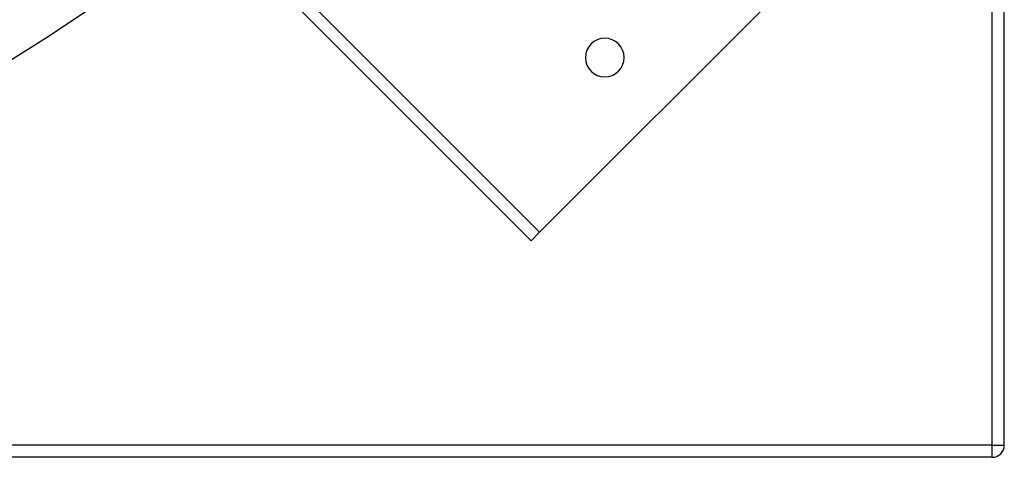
# Model space of a CAD drawing. Header units: millimetres. Extents: x -790 to 790, y -790 to 790.
# Tile 37 of 62: x 383 to 790, y -790 to -609. Entities that reach past the tile are written whole.
import ezdxf

# ---------------------------------------------------------------- set-up
doc = ezdxf.new("R2010")
doc.units = ezdxf.units.MM
doc.layers.add('HIDDEN', color=7, linetype='Continuous')
doc.layers.add('THICK', color=7, linetype='Continuous')

msp = doc.modelspace()

# ---------------------------------------------------------------- linework, layer by layer
at = {"layer": 'HIDDEN'}
for p, q in [((785, -785), (785, 785)), ((617, -625), (617, -625)), ((633, -625), (633, -625)), ((594.59, -700.66), (594.59, -700.66)), ((785, -785), (-785, -785)), ((785, -790), (785, -785)), ((785, -785), (790, -785)), ((790, -785), (790, -785)), ((785, -790), (785, -790))]:
    msp.add_line(p, q, dxfattribs=at)
for radius, start in [(682, 179.99998), (625, 179.99998), (677.5, 180.00002)]:
    msp.add_arc((0, 0), radius, start, 0, dxfattribs=at)
at = {"layer": 'THICK'}
for p, q in [((785, -785), (785, 785)), ((790, -785), (790, 785)), ((465.73, -564.73), (598.13, -697.12)), ((594.59, -700.66), (461.85, -567.91)), ((697.12, -598.13), (598.13, -697.12)), ((598.13, -697.12), (594.59, -700.66)), ((785, -785), (-785, -785)), ((785, -785), (790, -785)), ((785, -790), (785, -785)), ((785, -790), (-785, -790))]:
    msp.add_line(p, q, dxfattribs=at)
for centre, radius, start, end in [((0, 0), 732, 180.00002, 0), ((0, 0), 677, 179.99998, 0), ((0, 0), 618.79, 270.46297, 328.93704), ((0, 0), 642.91, 270.44561, 328.9544), ((0, 0), 652.89, 270.43879, 328.96121), ((625, -625), 8, 0, 180), ((625, -625), 8, 180, 0), ((785, -785), 5, 270, 0)]:
    msp.add_arc(centre, radius, start, end, dxfattribs=at)

doc.saveas('drawing.dxf')
